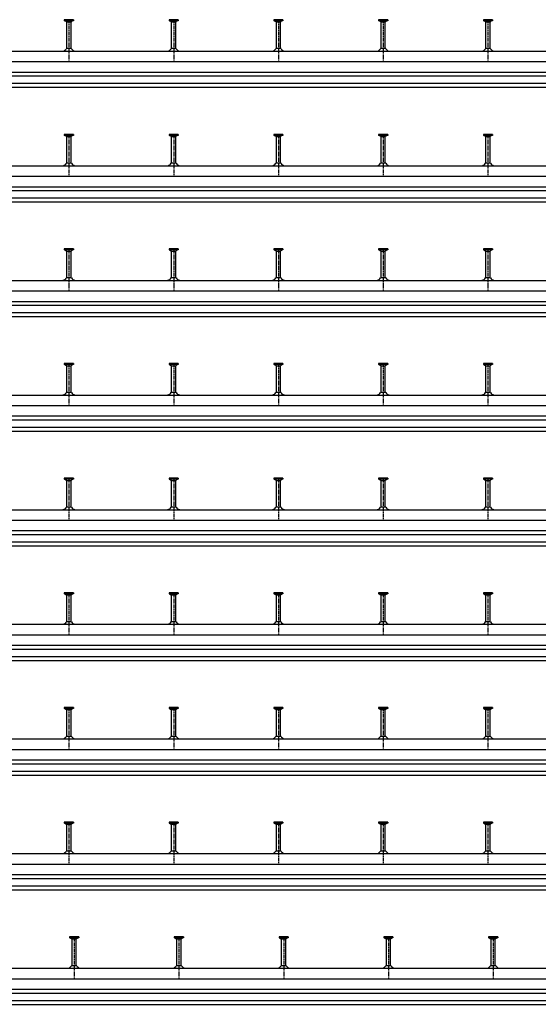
# Model space of a CAD drawing. Header units: millimetres. Extents: x -218 to 5901, y -4888 to 2743.
# Tile 11 of 25: x 1762 to 2752, y -4888 to -3007. Entities that reach past the tile are written whole.
import ezdxf

# ---------------------------------------------------------------- set-up
doc = ezdxf.new("R2010")
doc.units = ezdxf.units.MM
doc.header["$LTSCALE"] = 10
doc.linetypes.add('MITTE2', pattern=[1.125, 0.75, -0.125, 0.125, -0.125])
doc.layers.add('HALFEN', color=2, linetype='CONTINUOUS')

msp = doc.modelspace()

# ---------------------------------------------------------------- linework, layer by layer
at = {"layer": 'HALFEN'}
for p, q in [((1847.5, -3006.8), (1847.5, -3008.7)), ((1865, -3006.8), (1847.5, -3006.8)), ((1865, -3008.7), (1847.5, -3008.7)), ((1848.3, -3008.7), (1851.8, -3010.5)), ((1852.2, -3006.8), (1852.2, -3008.4)), ((1860.3, -3006.8), (1860.3, -3008.4)), ((1864.3, -3008.7), (1860.7, -3010.5)), ((1865, -3006.8), (1865, -3008.7)), ((2065, -3006.8), (2047.5, -3006.8)), ((2047.5, -3006.8), (2047.5, -3008.7)), ((2065, -3008.7), (2047.5, -3008.7)), ((2048.3, -3008.7), (2051.8, -3010.5)), ((2052.2, -3006.8), (2052.2, -3008.4)), ((2060.3, -3006.8), (2060.3, -3008.4)), ((2064.3, -3008.7), (2060.7, -3010.5)), ((2065, -3006.8), (2065, -3008.7)), ((2265, -3006.8), (2247.5, -3006.8)), ((2247.5, -3006.8), (2247.5, -3008.7)), ((2265, -3008.7), (2247.5, -3008.7)), ((2248.3, -3008.7), (2251.8, -3010.5)), ((2252.2, -3006.8), (2252.2, -3008.4)), ((2260.3, -3006.8), (2260.3, -3008.4)), ((2264.3, -3008.7), (2260.7, -3010.5)), ((2265, -3006.8), (2265, -3008.7)), ((2447.5, -3006.8), (2447.5, -3008.7)), ((2465, -3006.8), (2447.5, -3006.8)), ((2465, -3008.7), (2447.5, -3008.7)), ((2448.3, -3008.7), (2451.8, -3010.5)), ((2452.2, -3006.8), (2452.2, -3008.4)), ((2460.3, -3006.8), (2460.3, -3008.4)), ((2464.3, -3008.7), (2460.7, -3010.5)), ((2465, -3006.8), (2465, -3008.7)), ((2665, -3006.8), (2647.5, -3006.8)), ((2647.5, -3006.8), (2647.5, -3008.7)), ((2665, -3008.7), (2647.5, -3008.7)), ((2648.3, -3008.7), (2651.8, -3010.5)), ((2652.2, -3006.8), (2652.2, -3008.4)), ((2660.3, -3006.8), (2660.3, -3008.4)), ((2664.3, -3008.7), (2660.7, -3010.5)), ((2665, -3006.8), (2665, -3008.7)), ((1852.3, -3062.1), (1852.3, -3011.2)), ((1852.8, -3010.8), (1859.7, -3010.8)), ((1860.3, -3062.1), (1860.3, -3011.2)), ((2052.3, -3062.1), (2052.3, -3011.2)), ((2052.8, -3010.8), (2059.7, -3010.8)), ((2060.3, -3062.1), (2060.3, -3011.2)), ((2252.3, -3062.1), (2252.3, -3011.2)), ((2252.8, -3010.8), (2259.7, -3010.8)), ((2260.3, -3062.1), (2260.3, -3011.2)), ((2452.3, -3062.1), (2452.3, -3011.2)), ((2452.8, -3010.8), (2459.7, -3010.8)), ((2460.3, -3062.1), (2460.3, -3011.2)), ((2652.3, -3062.1), (2652.3, -3011.2)), ((2652.8, -3010.8), (2659.7, -3010.8)), ((2660.3, -3062.1), (2660.3, -3011.2)), ((1861.2, -3062.1), (1851.3, -3062.1)), ((2061.2, -3062.1), (2051.3, -3062.1)), ((2261.2, -3062.1), (2251.3, -3062.1)), ((2461.2, -3062.1), (2451.3, -3062.1)), ((2661.2, -3062.1), (2651.3, -3062.1)), ((-168.7, -3066.8), (4281.3, -3066.8)), ((-168.7, -3086.8), (4281.3, -3086.8)), ((-168.7, -3106.8), (4281.3, -3106.8)), ((-168.7, -3114.3), (4281.3, -3114.3)), ((-168.7, -3128.3), (4281.3, -3128.3)), ((-168.7, -3135.8), (4281.3, -3135.8)), ((1847.5, -3225.8), (1847.5, -3227.7)), ((1865, -3225.8), (1847.5, -3225.8)), ((1865, -3227.7), (1847.5, -3227.7)), ((1848.3, -3227.7), (1851.8, -3229.5)), ((1852.2, -3225.8), (1852.2, -3227.4)), ((1852.3, -3281.1), (1852.3, -3230.2)), ((1852.8, -3229.8), (1859.7, -3229.8)), ((1860.3, -3225.8), (1860.3, -3227.4)), ((1860.3, -3281.1), (1860.3, -3230.2)), ((1864.3, -3227.7), (1860.7, -3229.5)), ((1865, -3225.8), (1865, -3227.7)), ((2065, -3225.8), (2047.5, -3225.8)), ((2047.5, -3225.8), (2047.5, -3227.7)), ((2065, -3227.7), (2047.5, -3227.7)), ((2048.3, -3227.7), (2051.8, -3229.5)), ((2052.2, -3225.8), (2052.2, -3227.4)), ((2052.3, -3281.1), (2052.3, -3230.2)), ((2052.8, -3229.8), (2059.7, -3229.8)), ((2060.3, -3225.8), (2060.3, -3227.4)), ((2060.3, -3281.1), (2060.3, -3230.2)), ((2064.3, -3227.7), (2060.7, -3229.5)), ((2065, -3225.8), (2065, -3227.7)), ((2265, -3225.8), (2247.5, -3225.8)), ((2247.5, -3225.8), (2247.5, -3227.7)), ((2265, -3227.7), (2247.5, -3227.7)), ((2248.3, -3227.7), (2251.8, -3229.5)), ((2252.2, -3225.8), (2252.2, -3227.4)), ((2252.3, -3281.1), (2252.3, -3230.2)), ((2252.8, -3229.8), (2259.7, -3229.8)), ((2260.3, -3225.8), (2260.3, -3227.4)), ((2260.3, -3281.1), (2260.3, -3230.2)), ((2264.3, -3227.7), (2260.7, -3229.5)), ((2265, -3225.8), (2265, -3227.7)), ((2447.5, -3225.8), (2447.5, -3227.7)), ((2465, -3225.8), (2447.5, -3225.8)), ((2465, -3227.7), (2447.5, -3227.7)), ((2448.3, -3227.7), (2451.8, -3229.5)), ((2452.2, -3225.8), (2452.2, -3227.4)), ((2452.3, -3281.1), (2452.3, -3230.2)), ((2452.8, -3229.8), (2459.7, -3229.8)), ((2460.3, -3225.8), (2460.3, -3227.4)), ((2460.3, -3281.1), (2460.3, -3230.2)), ((2464.3, -3227.7), (2460.7, -3229.5)), ((2465, -3225.8), (2465, -3227.7)), ((2665, -3225.8), (2647.5, -3225.8)), ((2647.5, -3225.8), (2647.5, -3227.7)), ((2665, -3227.7), (2647.5, -3227.7)), ((2648.3, -3227.7), (2651.8, -3229.5)), ((2652.2, -3225.8), (2652.2, -3227.4)), ((2652.3, -3281.1), (2652.3, -3230.2)), ((2652.8, -3229.8), (2659.7, -3229.8)), ((2660.3, -3225.8), (2660.3, -3227.4)), ((2660.3, -3281.1), (2660.3, -3230.2)), ((2664.3, -3227.7), (2660.7, -3229.5)), ((2665, -3225.8), (2665, -3227.7)), ((-168.7, -3285.8), (4481.3, -3285.8)), ((1861.2, -3281.1), (1851.3, -3281.1)), ((2061.2, -3281.1), (2051.3, -3281.1)), ((2261.2, -3281.1), (2251.3, -3281.1)), ((2461.2, -3281.1), (2451.3, -3281.1)), ((2661.2, -3281.1), (2651.3, -3281.1)), ((-168.7, -3305.8), (4481.3, -3305.8)), ((-168.7, -3325.8), (4481.3, -3325.8)), ((-168.7, -3333.3), (4481.3, -3333.3)), ((-168.7, -3347.3), (4481.3, -3347.3)), ((-168.7, -3354.8), (4481.3, -3354.8)), ((1847.5, -3444.8), (1847.5, -3446.7)), ((1865, -3444.8), (1847.5, -3444.8)), ((1865, -3446.7), (1847.5, -3446.7)), ((1848.3, -3446.7), (1851.8, -3448.5)), ((1852.2, -3444.8), (1852.2, -3446.4)), ((1852.3, -3500.1), (1852.3, -3449.2)), ((1852.8, -3448.8), (1859.7, -3448.8)), ((1860.3, -3444.8), (1860.3, -3446.4)), ((1860.3, -3500.1), (1860.3, -3449.2)), ((1864.3, -3446.7), (1860.7, -3448.5)), ((1865, -3444.8), (1865, -3446.7)), ((2065, -3444.8), (2047.5, -3444.8)), ((2047.5, -3444.8), (2047.5, -3446.7)), ((2065, -3446.7), (2047.5, -3446.7)), ((2048.3, -3446.7), (2051.8, -3448.5)), ((2052.2, -3444.8), (2052.2, -3446.4)), ((2052.3, -3500.1), (2052.3, -3449.2)), ((2052.8, -3448.8), (2059.7, -3448.8)), ((2060.3, -3444.8), (2060.3, -3446.4)), ((2060.3, -3500.1), (2060.3, -3449.2)), ((2064.3, -3446.7), (2060.7, -3448.5)), ((2065, -3444.8), (2065, -3446.7)), ((2265, -3444.8), (2247.5, -3444.8)), ((2247.5, -3444.8), (2247.5, -3446.7)), ((2265, -3446.7), (2247.5, -3446.7)), ((2248.3, -3446.7), (2251.8, -3448.5)), ((2252.2, -3444.8), (2252.2, -3446.4)), ((2252.3, -3500.1), (2252.3, -3449.2)), ((2252.8, -3448.8), (2259.7, -3448.8)), ((2260.3, -3444.8), (2260.3, -3446.4)), ((2260.3, -3500.1), (2260.3, -3449.2)), ((2264.3, -3446.7), (2260.7, -3448.5)), ((2265, -3444.8), (2265, -3446.7)), ((2447.5, -3444.8), (2447.5, -3446.7)), ((2465, -3444.8), (2447.5, -3444.8)), ((2465, -3446.7), (2447.5, -3446.7)), ((2448.3, -3446.7), (2451.8, -3448.5)), ((2452.2, -3444.8), (2452.2, -3446.4)), ((2452.3, -3500.1), (2452.3, -3449.2)), ((2452.8, -3448.8), (2459.7, -3448.8)), ((2460.3, -3444.8), (2460.3, -3446.4)), ((2460.3, -3500.1), (2460.3, -3449.2)), ((2464.3, -3446.7), (2460.7, -3448.5)), ((2465, -3444.8), (2465, -3446.7)), ((2665, -3444.8), (2647.5, -3444.8)), ((2647.5, -3444.8), (2647.5, -3446.7)), ((2665, -3446.7), (2647.5, -3446.7)), ((2648.3, -3446.7), (2651.8, -3448.5)), ((2652.2, -3444.8), (2652.2, -3446.4)), ((2652.3, -3500.1), (2652.3, -3449.2)), ((2652.8, -3448.8), (2659.7, -3448.8)), ((2660.3, -3444.8), (2660.3, -3446.4)), ((2660.3, -3500.1), (2660.3, -3449.2)), ((2664.3, -3446.7), (2660.7, -3448.5)), ((2665, -3444.8), (2665, -3446.7)), ((-168.7, -3504.8), (4681.3, -3504.8)), ((1861.2, -3500.1), (1851.3, -3500.1)), ((2061.2, -3500.1), (2051.3, -3500.1)), ((2261.2, -3500.1), (2251.3, -3500.1)), ((2461.2, -3500.1), (2451.3, -3500.1)), ((2661.2, -3500.1), (2651.3, -3500.1)), ((-168.7, -3524.8), (4681.3, -3524.8)), ((-168.7, -3544.8), (4681.3, -3544.8)), ((-168.7, -3552.3), (4681.3, -3552.3)), ((-168.7, -3566.3), (4681.3, -3566.3)), ((-168.7, -3573.8), (4681.3, -3573.8)), ((1847.5, -3663.8), (1847.5, -3665.7)), ((1865, -3663.8), (1847.5, -3663.8)), ((1865, -3665.7), (1847.5, -3665.7)), ((1848.3, -3665.7), (1851.8, -3667.5)), ((1852.2, -3663.8), (1852.2, -3665.4)), ((1852.8, -3667.8), (1859.7, -3667.8)), ((1860.3, -3663.8), (1860.3, -3665.4)), ((1864.3, -3665.7), (1860.7, -3667.5)), ((1865, -3663.8), (1865, -3665.7)), ((2065, -3663.8), (2047.5, -3663.8)), ((2047.5, -3663.8), (2047.5, -3665.7)), ((2065, -3665.7), (2047.5, -3665.7)), ((2048.3, -3665.7), (2051.8, -3667.5)), ((2052.2, -3663.8), (2052.2, -3665.4)), ((2052.8, -3667.8), (2059.7, -3667.8)), ((2060.3, -3663.8), (2060.3, -3665.4)), ((2064.3, -3665.7), (2060.7, -3667.5)), ((2065, -3663.8), (2065, -3665.7)), ((2265, -3663.8), (2247.5, -3663.8)), ((2247.5, -3663.8), (2247.5, -3665.7)), ((2265, -3665.7), (2247.5, -3665.7)), ((2248.3, -3665.7), (2251.8, -3667.5)), ((2252.2, -3663.8), (2252.2, -3665.4)), ((2252.8, -3667.8), (2259.7, -3667.8)), ((2260.3, -3663.8), (2260.3, -3665.4)), ((2264.3, -3665.7), (2260.7, -3667.5)), ((2265, -3663.8), (2265, -3665.7)), ((2447.5, -3663.8), (2447.5, -3665.7)), ((2465, -3663.8), (2447.5, -3663.8)), ((2465, -3665.7), (2447.5, -3665.7)), ((2448.3, -3665.7), (2451.8, -3667.5)), ((2452.2, -3663.8), (2452.2, -3665.4)), ((2452.8, -3667.8), (2459.7, -3667.8)), ((2460.3, -3663.8), (2460.3, -3665.4)), ((2464.3, -3665.7), (2460.7, -3667.5)), ((2465, -3663.8), (2465, -3665.7)), ((2665, -3663.8), (2647.5, -3663.8)), ((2647.5, -3663.8), (2647.5, -3665.7)), ((2665, -3665.7), (2647.5, -3665.7)), ((2648.3, -3665.7), (2651.8, -3667.5)), ((2652.2, -3663.8), (2652.2, -3665.4)), ((2652.8, -3667.8), (2659.7, -3667.8)), ((2660.3, -3663.8), (2660.3, -3665.4)), ((2664.3, -3665.7), (2660.7, -3667.5)), ((2665, -3663.8), (2665, -3665.7)), ((1852.3, -3719.1), (1852.3, -3668.2)), ((1860.3, -3719.1), (1860.3, -3668.2)), ((2052.3, -3719.1), (2052.3, -3668.2)), ((2060.3, -3719.1), (2060.3, -3668.2)), ((2252.3, -3719.1), (2252.3, -3668.2)), ((2260.3, -3719.1), (2260.3, -3668.2)), ((2452.3, -3719.1), (2452.3, -3668.2)), ((2460.3, -3719.1), (2460.3, -3668.2)), ((2652.3, -3719.1), (2652.3, -3668.2)), ((2660.3, -3719.1), (2660.3, -3668.2)), ((-168.7, -3723.8), (4881.3, -3723.8)), ((1861.2, -3719.1), (1851.3, -3719.1)), ((2061.2, -3719.1), (2051.3, -3719.1)), ((2261.2, -3719.1), (2251.3, -3719.1)), ((2461.2, -3719.1), (2451.3, -3719.1)), ((2661.2, -3719.1), (2651.3, -3719.1)), ((-168.7, -3743.8), (4881.3, -3743.8)), ((-168.7, -3763.8), (4881.3, -3763.8)), ((-168.7, -3771.3), (4881.3, -3771.3)), ((-168.7, -3785.3), (4881.3, -3785.3)), ((-168.7, -3792.8), (4881.3, -3792.8)), ((1847.5, -3882.8), (1847.5, -3884.7)), ((1865, -3882.8), (1847.5, -3882.8)), ((1865, -3884.7), (1847.5, -3884.7)), ((1848.3, -3884.7), (1851.8, -3886.5)), ((1852.2, -3882.8), (1852.2, -3884.4)), ((1852.3, -3938.1), (1852.3, -3887.2)), ((1852.8, -3886.8), (1859.7, -3886.8)), ((1860.3, -3882.8), (1860.3, -3884.4)), ((1860.3, -3938.1), (1860.3, -3887.2)), ((1864.3, -3884.7), (1860.7, -3886.5)), ((1865, -3882.8), (1865, -3884.7)), ((2065, -3882.8), (2047.5, -3882.8)), ((2047.5, -3882.8), (2047.5, -3884.7)), ((2065, -3884.7), (2047.5, -3884.7)), ((2048.3, -3884.7), (2051.8, -3886.5)), ((2052.2, -3882.8), (2052.2, -3884.4)), ((2052.3, -3938.1), (2052.3, -3887.2)), ((2052.8, -3886.8), (2059.7, -3886.8)), ((2060.3, -3882.8), (2060.3, -3884.4)), ((2060.3, -3938.1), (2060.3, -3887.2)), ((2064.3, -3884.7), (2060.7, -3886.5)), ((2065, -3882.8), (2065, -3884.7)), ((2265, -3882.8), (2247.5, -3882.8)), ((2247.5, -3882.8), (2247.5, -3884.7)), ((2265, -3884.7), (2247.5, -3884.7)), ((2248.3, -3884.7), (2251.8, -3886.5)), ((2252.2, -3882.8), (2252.2, -3884.4)), ((2252.3, -3938.1), (2252.3, -3887.2)), ((2252.8, -3886.8), (2259.7, -3886.8)), ((2260.3, -3882.8), (2260.3, -3884.4)), ((2260.3, -3938.1), (2260.3, -3887.2)), ((2264.3, -3884.7), (2260.7, -3886.5)), ((2265, -3882.8), (2265, -3884.7)), ((2447.5, -3882.8), (2447.5, -3884.7)), ((2465, -3882.8), (2447.5, -3882.8)), ((2465, -3884.7), (2447.5, -3884.7)), ((2448.3, -3884.7), (2451.8, -3886.5)), ((2452.2, -3882.8), (2452.2, -3884.4)), ((2452.3, -3938.1), (2452.3, -3887.2)), ((2452.8, -3886.8), (2459.7, -3886.8)), ((2460.3, -3882.8), (2460.3, -3884.4)), ((2460.3, -3938.1), (2460.3, -3887.2)), ((2464.3, -3884.7), (2460.7, -3886.5)), ((2465, -3882.8), (2465, -3884.7)), ((2665, -3882.8), (2647.5, -3882.8)), ((2647.5, -3882.8), (2647.5, -3884.7)), ((2665, -3884.7), (2647.5, -3884.7)), ((2648.3, -3884.7), (2651.8, -3886.5)), ((2652.2, -3882.8), (2652.2, -3884.4)), ((2652.3, -3938.1), (2652.3, -3887.2)), ((2652.8, -3886.8), (2659.7, -3886.8)), ((2660.3, -3882.8), (2660.3, -3884.4)), ((2660.3, -3938.1), (2660.3, -3887.2)), ((2664.3, -3884.7), (2660.7, -3886.5)), ((2665, -3882.8), (2665, -3884.7)), ((-168.7, -3942.8), (5081.3, -3942.8)), ((1861.2, -3938.1), (1851.3, -3938.1)), ((2061.2, -3938.1), (2051.3, -3938.1)), ((2261.2, -3938.1), (2251.3, -3938.1)), ((2461.2, -3938.1), (2451.3, -3938.1)), ((2661.2, -3938.1), (2651.3, -3938.1)), ((-168.7, -3962.8), (5081.3, -3962.8)), ((-168.7, -3982.8), (5081.3, -3982.8)), ((-168.7, -3990.3), (5081.3, -3990.3)), ((-168.7, -4004.3), (5081.3, -4004.3)), ((-168.7, -4011.8), (5081.3, -4011.8)), ((1847.5, -4101.8), (1847.5, -4103.7)), ((1865, -4101.8), (1847.5, -4101.8)), ((1865, -4103.7), (1847.5, -4103.7)), ((1848.3, -4103.7), (1851.8, -4105.5)), ((1852.2, -4101.8), (1852.2, -4103.4)), ((1852.3, -4157.1), (1852.3, -4106.2)), ((1852.8, -4105.8), (1859.7, -4105.8)), ((1860.3, -4101.8), (1860.3, -4103.4)), ((1860.3, -4157.1), (1860.3, -4106.2)), ((1864.3, -4103.7), (1860.7, -4105.5)), ((1865, -4101.8), (1865, -4103.7)), ((2065, -4101.8), (2047.5, -4101.8)), ((2047.5, -4101.8), (2047.5, -4103.7)), ((2065, -4103.7), (2047.5, -4103.7)), ((2048.3, -4103.7), (2051.8, -4105.5)), ((2052.2, -4101.8), (2052.2, -4103.4)), ((2052.3, -4157.1), (2052.3, -4106.2)), ((2052.8, -4105.8), (2059.7, -4105.8)), ((2060.3, -4101.8), (2060.3, -4103.4)), ((2060.3, -4157.1), (2060.3, -4106.2)), ((2064.3, -4103.7), (2060.7, -4105.5)), ((2065, -4101.8), (2065, -4103.7)), ((2265, -4101.8), (2247.5, -4101.8)), ((2247.5, -4101.8), (2247.5, -4103.7)), ((2265, -4103.7), (2247.5, -4103.7)), ((2248.3, -4103.7), (2251.8, -4105.5)), ((2252.2, -4101.8), (2252.2, -4103.4)), ((2252.3, -4157.1), (2252.3, -4106.2)), ((2252.8, -4105.8), (2259.7, -4105.8)), ((2260.3, -4101.8), (2260.3, -4103.4)), ((2260.3, -4157.1), (2260.3, -4106.2)), ((2264.3, -4103.7), (2260.7, -4105.5)), ((2265, -4101.8), (2265, -4103.7)), ((2447.5, -4101.8), (2447.5, -4103.7)), ((2465, -4101.8), (2447.5, -4101.8)), ((2465, -4103.7), (2447.5, -4103.7)), ((2448.3, -4103.7), (2451.8, -4105.5)), ((2452.2, -4101.8), (2452.2, -4103.4)), ((2452.3, -4157.1), (2452.3, -4106.2)), ((2452.8, -4105.8), (2459.7, -4105.8)), ((2460.3, -4101.8), (2460.3, -4103.4)), ((2460.3, -4157.1), (2460.3, -4106.2)), ((2464.3, -4103.7), (2460.7, -4105.5)), ((2465, -4101.8), (2465, -4103.7)), ((2665, -4101.8), (2647.5, -4101.8)), ((2647.5, -4101.8), (2647.5, -4103.7)), ((2665, -4103.7), (2647.5, -4103.7)), ((2648.3, -4103.7), (2651.8, -4105.5)), ((2652.2, -4101.8), (2652.2, -4103.4)), ((2652.3, -4157.1), (2652.3, -4106.2)), ((2652.8, -4105.8), (2659.7, -4105.8)), ((2660.3, -4101.8), (2660.3, -4103.4)), ((2660.3, -4157.1), (2660.3, -4106.2)), ((2664.3, -4103.7), (2660.7, -4105.5)), ((2665, -4101.8), (2665, -4103.7)), ((-168.7, -4161.8), (5281.3, -4161.8)), ((1861.2, -4157.1), (1851.3, -4157.1)), ((2061.2, -4157.1), (2051.3, -4157.1)), ((2261.2, -4157.1), (2251.3, -4157.1)), ((2461.2, -4157.1), (2451.3, -4157.1)), ((2661.2, -4157.1), (2651.3, -4157.1)), ((-168.7, -4181.8), (5281.3, -4181.8)), ((-168.7, -4201.8), (5281.3, -4201.8)), ((-168.7, -4209.3), (5281.3, -4209.3)), ((-168.7, -4223.3), (5281.3, -4223.3)), ((-168.7, -4230.8), (5281.3, -4230.8)), ((1847.5, -4320.8), (1847.5, -4322.7)), ((1865, -4320.8), (1847.5, -4320.8)), ((1865, -4322.7), (1847.5, -4322.7)), ((1848.3, -4322.7), (1851.8, -4324.5)), ((1852.2, -4320.8), (1852.2, -4322.4)), ((1852.3, -4376.1), (1852.3, -4325.2)), ((1852.8, -4324.8), (1859.7, -4324.8)), ((1860.3, -4320.8), (1860.3, -4322.4)), ((1860.3, -4376.1), (1860.3, -4325.2)), ((1864.3, -4322.7), (1860.7, -4324.5)), ((1865, -4320.8), (1865, -4322.7)), ((2065, -4320.8), (2047.5, -4320.8)), ((2047.5, -4320.8), (2047.5, -4322.7)), ((2065, -4322.7), (2047.5, -4322.7)), ((2048.3, -4322.7), (2051.8, -4324.5)), ((2052.2, -4320.8), (2052.2, -4322.4)), ((2052.3, -4376.1), (2052.3, -4325.2)), ((2052.8, -4324.8), (2059.7, -4324.8)), ((2060.3, -4320.8), (2060.3, -4322.4)), ((2060.3, -4376.1), (2060.3, -4325.2)), ((2064.3, -4322.7), (2060.7, -4324.5)), ((2065, -4320.8), (2065, -4322.7)), ((2265, -4320.8), (2247.5, -4320.8)), ((2247.5, -4320.8), (2247.5, -4322.7)), ((2265, -4322.7), (2247.5, -4322.7)), ((2248.3, -4322.7), (2251.8, -4324.5)), ((2252.2, -4320.8), (2252.2, -4322.4)), ((2252.3, -4376.1), (2252.3, -4325.2)), ((2252.8, -4324.8), (2259.7, -4324.8)), ((2260.3, -4320.8), (2260.3, -4322.4)), ((2260.3, -4376.1), (2260.3, -4325.2)), ((2264.3, -4322.7), (2260.7, -4324.5)), ((2265, -4320.8), (2265, -4322.7)), ((2447.5, -4320.8), (2447.5, -4322.7)), ((2465, -4320.8), (2447.5, -4320.8)), ((2465, -4322.7), (2447.5, -4322.7)), ((2448.3, -4322.7), (2451.8, -4324.5)), ((2452.2, -4320.8), (2452.2, -4322.4)), ((2452.3, -4376.1), (2452.3, -4325.2)), ((2452.8, -4324.8), (2459.7, -4324.8)), ((2460.3, -4320.8), (2460.3, -4322.4)), ((2460.3, -4376.1), (2460.3, -4325.2)), ((2464.3, -4322.7), (2460.7, -4324.5)), ((2465, -4320.8), (2465, -4322.7)), ((2665, -4320.8), (2647.5, -4320.8)), ((2647.5, -4320.8), (2647.5, -4322.7)), ((2665, -4322.7), (2647.5, -4322.7)), ((2648.3, -4322.7), (2651.8, -4324.5)), ((2652.2, -4320.8), (2652.2, -4322.4)), ((2652.3, -4376.1), (2652.3, -4325.2)), ((2652.8, -4324.8), (2659.7, -4324.8)), ((2660.3, -4320.8), (2660.3, -4322.4)), ((2660.3, -4376.1), (2660.3, -4325.2)), ((2664.3, -4322.7), (2660.7, -4324.5)), ((2665, -4320.8), (2665, -4322.7)), ((-168.7, -4380.8), (5481.3, -4380.8)), ((1861.2, -4376.1), (1851.3, -4376.1)), ((2061.2, -4376.1), (2051.3, -4376.1)), ((2261.2, -4376.1), (2251.3, -4376.1)), ((2461.2, -4376.1), (2451.3, -4376.1)), ((2661.2, -4376.1), (2651.3, -4376.1)), ((-168.7, -4400.8), (5481.3, -4400.8)), ((-168.7, -4420.8), (5481.3, -4420.8)), ((-168.7, -4428.3), (5481.3, -4428.3)), ((-168.7, -4442.3), (5481.3, -4442.3)), ((-168.7, -4449.8), (5481.3, -4449.8)), ((1847.5, -4539.8), (1847.5, -4541.7)), ((1865, -4539.8), (1847.5, -4539.8)), ((1865, -4541.7), (1847.5, -4541.7)), ((1848.3, -4541.7), (1851.8, -4543.5)), ((1852.2, -4539.8), (1852.2, -4541.4)), ((1852.3, -4595.1), (1852.3, -4544.2)), ((1852.8, -4543.8), (1859.7, -4543.8)), ((1860.3, -4539.8), (1860.3, -4541.4)), ((1860.3, -4595.1), (1860.3, -4544.2)), ((1864.3, -4541.7), (1860.7, -4543.5)), ((1865, -4539.8), (1865, -4541.7)), ((2065, -4539.8), (2047.5, -4539.8)), ((2047.5, -4539.8), (2047.5, -4541.7)), ((2065, -4541.7), (2047.5, -4541.7)), ((2048.3, -4541.7), (2051.8, -4543.5)), ((2052.2, -4539.8), (2052.2, -4541.4)), ((2052.3, -4595.1), (2052.3, -4544.2)), ((2052.8, -4543.8), (2059.7, -4543.8)), ((2060.3, -4539.8), (2060.3, -4541.4)), ((2060.3, -4595.1), (2060.3, -4544.2)), ((2064.3, -4541.7), (2060.7, -4543.5)), ((2065, -4539.8), (2065, -4541.7)), ((2265, -4539.8), (2247.5, -4539.8)), ((2247.5, -4539.8), (2247.5, -4541.7)), ((2265, -4541.7), (2247.5, -4541.7)), ((2248.3, -4541.7), (2251.8, -4543.5)), ((2252.2, -4539.8), (2252.2, -4541.4)), ((2252.3, -4595.1), (2252.3, -4544.2)), ((2252.8, -4543.8), (2259.7, -4543.8)), ((2260.3, -4539.8), (2260.3, -4541.4)), ((2260.3, -4595.1), (2260.3, -4544.2)), ((2264.3, -4541.7), (2260.7, -4543.5)), ((2265, -4539.8), (2265, -4541.7)), ((2447.5, -4539.8), (2447.5, -4541.7)), ((2465, -4539.8), (2447.5, -4539.8)), ((2465, -4541.7), (2447.5, -4541.7)), ((2448.3, -4541.7), (2451.8, -4543.5)), ((2452.2, -4539.8), (2452.2, -4541.4)), ((2452.3, -4595.1), (2452.3, -4544.2)), ((2452.8, -4543.8), (2459.7, -4543.8)), ((2460.3, -4539.8), (2460.3, -4541.4)), ((2460.3, -4595.1), (2460.3, -4544.2)), ((2464.3, -4541.7), (2460.7, -4543.5)), ((2465, -4539.8), (2465, -4541.7)), ((2647.5, -4539.8), (2647.5, -4541.7)), ((2665, -4539.8), (2647.5, -4539.8)), ((2665, -4541.7), (2647.5, -4541.7)), ((2648.3, -4541.7), (2651.8, -4543.5)), ((2652.2, -4539.8), (2652.2, -4541.4)), ((2652.3, -4595.1), (2652.3, -4544.2)), ((2652.8, -4543.8), (2659.7, -4543.8)), ((2660.3, -4539.8), (2660.3, -4541.4)), ((2660.3, -4595.1), (2660.3, -4544.2)), ((2664.3, -4541.7), (2660.7, -4543.5)), ((2665, -4539.8), (2665, -4541.7)), ((-168.7, -4599.8), (5681.3, -4599.8)), ((1861.2, -4595.1), (1851.3, -4595.1)), ((2061.2, -4595.1), (2051.3, -4595.1)), ((2261.2, -4595.1), (2251.3, -4595.1)), ((2461.2, -4595.1), (2451.3, -4595.1)), ((2661.2, -4595.1), (2651.3, -4595.1)), ((-168.7, -4619.8), (5681.3, -4619.8)), ((-168.7, -4639.8), (5681.3, -4639.8)), ((-168.7, -4647.3), (5681.3, -4647.3)), ((-168.7, -4661.3), (5681.3, -4661.3)), ((-168.7, -4668.8), (5681.3, -4668.8)), ((1857.5, -4758.8), (1857.5, -4760.7)), ((1875, -4758.8), (1857.5, -4758.8)), ((1862.2, -4758.8), (1862.2, -4760.4)), ((1870.3, -4758.8), (1870.3, -4760.4)), ((1875, -4758.8), (1875, -4760.7)), ((2057.5, -4758.8), (2057.5, -4760.7)), ((2075, -4758.8), (2057.5, -4758.8)), ((2062.2, -4758.8), (2062.2, -4760.4)), ((2070.3, -4758.8), (2070.3, -4760.4)), ((2075, -4758.8), (2075, -4760.7)), ((2257.5, -4758.8), (2257.5, -4760.7)), ((2275, -4758.8), (2257.5, -4758.8)), ((2262.2, -4758.8), (2262.2, -4760.4)), ((2270.3, -4758.8), (2270.3, -4760.4)), ((2275, -4758.8), (2275, -4760.7)), ((2457.5, -4758.8), (2457.5, -4760.7)), ((2475, -4758.8), (2457.5, -4758.8)), ((2462.2, -4758.8), (2462.2, -4760.4)), ((2470.3, -4758.8), (2470.3, -4760.4)), ((2475, -4758.8), (2475, -4760.7)), ((2657.5, -4758.8), (2657.5, -4760.7)), ((2675, -4758.8), (2657.5, -4758.8)), ((2662.2, -4758.8), (2662.2, -4760.4)), ((2670.3, -4758.8), (2670.3, -4760.4)), ((2675, -4758.8), (2675, -4760.7)), ((1875, -4760.7), (1857.5, -4760.7)), ((1858.3, -4760.7), (1861.8, -4762.5)), ((1862.3, -4814.1), (1862.3, -4763.2)), ((1862.8, -4762.8), (1869.7, -4762.8)), ((1870.3, -4814.1), (1870.3, -4763.2)), ((1874.3, -4760.7), (1870.7, -4762.5)), ((2075, -4760.7), (2057.5, -4760.7)), ((2058.3, -4760.7), (2061.8, -4762.5)), ((2062.3, -4814.1), (2062.3, -4763.2)), ((2062.8, -4762.8), (2069.7, -4762.8)), ((2070.3, -4814.1), (2070.3, -4763.2)), ((2074.3, -4760.7), (2070.7, -4762.5)), ((2275, -4760.7), (2257.5, -4760.7)), ((2258.3, -4760.7), (2261.8, -4762.5)), ((2262.3, -4814.1), (2262.3, -4763.2)), ((2262.8, -4762.8), (2269.7, -4762.8)), ((2270.3, -4814.1), (2270.3, -4763.2)), ((2274.3, -4760.7), (2270.7, -4762.5)), ((2475, -4760.7), (2457.5, -4760.7)), ((2458.3, -4760.7), (2461.8, -4762.5)), ((2462.3, -4814.1), (2462.3, -4763.2)), ((2462.8, -4762.8), (2469.7, -4762.8)), ((2470.3, -4814.1), (2470.3, -4763.2)), ((2474.3, -4760.7), (2470.7, -4762.5)), ((2675, -4760.7), (2657.5, -4760.7)), ((2658.3, -4760.7), (2661.8, -4762.5)), ((2662.3, -4814.1), (2662.3, -4763.2)), ((2662.8, -4762.8), (2669.7, -4762.8)), ((2670.3, -4814.1), (2670.3, -4763.2)), ((2674.3, -4760.7), (2670.7, -4762.5)), ((1871.2, -4814.1), (1861.3, -4814.1)), ((2071.2, -4814.1), (2061.3, -4814.1)), ((2271.2, -4814.1), (2261.3, -4814.1)), ((2471.2, -4814.1), (2461.3, -4814.1)), ((2671.2, -4814.1), (2661.3, -4814.1)), ((-168.7, -4818.8), (5901.3, -4818.8)), ((-168.7, -4838.8), (5901.3, -4838.8)), ((-168.7, -4858.8), (5901.3, -4858.8)), ((-168.7, -4866.3), (5901.3, -4866.3)), ((-168.7, -4880.3), (5901.3, -4880.3)), ((-168.7, -4887.8), (5901.3, -4887.8))]:
    msp.add_line(p, q, dxfattribs=at)
at = {"layer": 'HALFEN', "color": 1, "linetype": 'MITTE2'}
for p, q in [((1856.3, -3006.8), (1856.3, -3086.8)), ((2056.3, -3006.8), (2056.3, -3086.8)), ((2256.3, -3006.8), (2256.3, -3086.8)), ((2456.3, -3006.8), (2456.3, -3086.8)), ((2656.3, -3006.8), (2656.3, -3086.8)), ((1856.3, -3225.8), (1856.3, -3305.8)), ((2056.3, -3225.8), (2056.3, -3305.8)), ((2256.3, -3225.8), (2256.3, -3305.8)), ((2456.3, -3225.8), (2456.3, -3305.8)), ((2656.3, -3225.8), (2656.3, -3305.8)), ((1856.3, -3444.8), (1856.3, -3524.8)), ((2056.3, -3444.8), (2056.3, -3524.8)), ((2256.3, -3444.8), (2256.3, -3524.8)), ((2456.3, -3444.8), (2456.3, -3524.8)), ((2656.3, -3444.8), (2656.3, -3524.8)), ((1856.3, -3663.8), (1856.3, -3743.8)), ((2056.3, -3663.8), (2056.3, -3743.8)), ((2256.3, -3663.8), (2256.3, -3743.8)), ((2456.3, -3663.8), (2456.3, -3743.8)), ((2656.3, -3663.8), (2656.3, -3743.8)), ((1856.3, -3882.8), (1856.3, -3962.8)), ((2056.3, -3882.8), (2056.3, -3962.8)), ((2256.3, -3882.8), (2256.3, -3962.8)), ((2456.3, -3882.8), (2456.3, -3962.8)), ((2656.3, -3882.8), (2656.3, -3962.8)), ((1856.3, -4101.8), (1856.3, -4181.8)), ((2056.3, -4101.8), (2056.3, -4181.8)), ((2256.3, -4101.8), (2256.3, -4181.8)), ((2456.3, -4101.8), (2456.3, -4181.8)), ((2656.3, -4101.8), (2656.3, -4181.8)), ((1856.3, -4320.8), (1856.3, -4400.8)), ((2056.3, -4320.8), (2056.3, -4400.8)), ((2256.3, -4320.8), (2256.3, -4400.8)), ((2456.3, -4320.8), (2456.3, -4400.8)), ((2656.3, -4320.8), (2656.3, -4400.8)), ((1856.3, -4539.8), (1856.3, -4619.8)), ((2056.3, -4539.8), (2056.3, -4619.8)), ((2256.3, -4539.8), (2256.3, -4619.8)), ((2456.3, -4539.8), (2456.3, -4619.8)), ((2656.3, -4539.8), (2656.3, -4619.8)), ((1866.3, -4758.8), (1866.3, -4838.8)), ((2066.3, -4758.8), (2066.3, -4838.8)), ((2266.3, -4758.8), (2266.3, -4838.8)), ((2466.3, -4758.8), (2466.3, -4838.8)), ((2666.3, -4758.8), (2666.3, -4838.8))]:
    msp.add_line(p, q, dxfattribs=at)
at = {"layer": 'HALFEN'}
for centre, radius, start, end in [((1851.5, -3011.2), 0.8, 0, 62.3005), ((1861.1, -3011.2), 0.8, 117.6995, 180), ((2051.5, -3011.2), 0.8, 0, 62.3005), ((2061.1, -3011.2), 0.8, 117.6995, 180), ((2251.5, -3011.2), 0.8, 0, 62.3005), ((2261.1, -3011.2), 0.8, 117.6995, 180), ((2451.5, -3011.2), 0.8, 0, 62.3005), ((2461.1, -3011.2), 0.8, 117.6995, 180), ((2651.5, -3011.2), 0.8, 0, 62.3005), ((2661.1, -3011.2), 0.8, 117.6995, 180), ((1842.7, -3057), 10, 285.1143, 329.2679), ((1869.8, -3057), 10, 210.7321, 254.8857), ((2042.7, -3057), 10, 285.1143, 329.2679), ((2069.8, -3057), 10, 210.7321, 254.8857), ((2242.7, -3057), 10, 285.1143, 329.2679), ((2269.8, -3057), 10, 210.7321, 254.8857), ((2442.7, -3057), 10, 285.1143, 329.2679), ((2469.8, -3057), 10, 210.7321, 254.8857), ((2642.7, -3057), 10, 285.1143, 329.2679), ((2669.8, -3057), 10, 210.7321, 254.8857), ((1851.5, -3230.2), 0.8, 0, 62.3005), ((1861.1, -3230.2), 0.8, 117.6995, 180), ((2051.5, -3230.2), 0.8, 0, 62.3005), ((2061.1, -3230.2), 0.8, 117.6995, 180), ((2251.5, -3230.2), 0.8, 0, 62.3005), ((2261.1, -3230.2), 0.8, 117.6995, 180), ((2451.5, -3230.2), 0.8, 0, 62.3005), ((2461.1, -3230.2), 0.8, 117.6995, 180), ((2651.5, -3230.2), 0.8, 0, 62.3005), ((2661.1, -3230.2), 0.8, 117.6995, 180), ((1842.7, -3276), 10, 285.1143, 329.2679), ((1869.8, -3276), 10, 210.7321, 254.8857), ((2042.7, -3276), 10, 285.1143, 329.2679), ((2069.8, -3276), 10, 210.7321, 254.8857), ((2242.7, -3276), 10, 285.1143, 329.2679), ((2269.8, -3276), 10, 210.7321, 254.8857), ((2442.7, -3276), 10, 285.1143, 329.2679), ((2469.8, -3276), 10, 210.7321, 254.8857), ((2642.7, -3276), 10, 285.1143, 329.2679), ((2669.8, -3276), 10, 210.7321, 254.8857), ((1851.5, -3449.2), 0.8, 0, 62.3005), ((1861.1, -3449.2), 0.8, 117.6995, 180), ((2051.5, -3449.2), 0.8, 0, 62.3005), ((2061.1, -3449.2), 0.8, 117.6995, 180), ((2251.5, -3449.2), 0.8, 0, 62.3005), ((2261.1, -3449.2), 0.8, 117.6995, 180), ((2451.5, -3449.2), 0.8, 0, 62.3005), ((2461.1, -3449.2), 0.8, 117.6995, 180), ((2651.5, -3449.2), 0.8, 0, 62.3005), ((2661.1, -3449.2), 0.8, 117.6995, 180), ((1842.7, -3495), 10, 285.1143, 329.2679), ((1869.8, -3495), 10, 210.7321, 254.8857), ((2042.7, -3495), 10, 285.1143, 329.2679), ((2069.8, -3495), 10, 210.7321, 254.8857), ((2242.7, -3495), 10, 285.1143, 329.2679), ((2269.8, -3495), 10, 210.7321, 254.8857), ((2442.7, -3495), 10, 285.1143, 329.2679), ((2469.8, -3495), 10, 210.7321, 254.8857), ((2642.7, -3495), 10, 285.1143, 329.2679), ((2669.8, -3495), 10, 210.7321, 254.8857), ((1851.5, -3668.2), 0.8, 0, 62.3005), ((1861.1, -3668.2), 0.8, 117.6995, 180), ((2051.5, -3668.2), 0.8, 0, 62.3005), ((2061.1, -3668.2), 0.8, 117.6995, 180), ((2251.5, -3668.2), 0.8, 0, 62.3005), ((2261.1, -3668.2), 0.8, 117.6995, 180), ((2451.5, -3668.2), 0.8, 0, 62.3005), ((2461.1, -3668.2), 0.8, 117.6995, 180), ((2651.5, -3668.2), 0.8, 0, 62.3005), ((2661.1, -3668.2), 0.8, 117.6995, 180), ((1842.7, -3714), 10, 285.1143, 329.2679), ((1869.8, -3714), 10, 210.7321, 254.8857), ((2042.7, -3714), 10, 285.1143, 329.2679), ((2069.8, -3714), 10, 210.7321, 254.8857), ((2242.7, -3714), 10, 285.1143, 329.2679), ((2269.8, -3714), 10, 210.7321, 254.8857), ((2442.7, -3714), 10, 285.1143, 329.2679), ((2469.8, -3714), 10, 210.7321, 254.8857), ((2642.7, -3714), 10, 285.1143, 329.2679), ((2669.8, -3714), 10, 210.7321, 254.8857), ((1851.5, -3887.2), 0.8, 0, 62.3005), ((1861.1, -3887.2), 0.8, 117.6995, 180), ((2051.5, -3887.2), 0.8, 0, 62.3005), ((2061.1, -3887.2), 0.8, 117.6995, 180), ((2251.5, -3887.2), 0.8, 0, 62.3005), ((2261.1, -3887.2), 0.8, 117.6995, 180), ((2451.5, -3887.2), 0.8, 0, 62.3005), ((2461.1, -3887.2), 0.8, 117.6995, 180), ((2651.5, -3887.2), 0.8, 0, 62.3005), ((2661.1, -3887.2), 0.8, 117.6995, 180), ((1842.7, -3933), 10, 285.1143, 329.2679), ((1869.8, -3933), 10, 210.7321, 254.8857), ((2042.7, -3933), 10, 285.1143, 329.2679), ((2069.8, -3933), 10, 210.7321, 254.8857), ((2242.7, -3933), 10, 285.1143, 329.2679), ((2269.8, -3933), 10, 210.7321, 254.8857), ((2442.7, -3933), 10, 285.1143, 329.2679), ((2469.8, -3933), 10, 210.7321, 254.8857), ((2642.7, -3933), 10, 285.1143, 329.2679), ((2669.8, -3933), 10, 210.7321, 254.8857), ((1851.5, -4106.2), 0.8, 0, 62.3005), ((1861.1, -4106.2), 0.8, 117.6995, 180), ((2051.5, -4106.2), 0.8, 0, 62.3005), ((2061.1, -4106.2), 0.8, 117.6995, 180), ((2251.5, -4106.2), 0.8, 0, 62.3005), ((2261.1, -4106.2), 0.8, 117.6995, 180), ((2451.5, -4106.2), 0.8, 0, 62.3005), ((2461.1, -4106.2), 0.8, 117.6995, 180), ((2651.5, -4106.2), 0.8, 0, 62.3005), ((2661.1, -4106.2), 0.8, 117.6995, 180), ((1842.7, -4152), 10, 285.1143, 329.2679), ((1869.8, -4152), 10, 210.7321, 254.8857), ((2042.7, -4152), 10, 285.1143, 329.2679), ((2069.8, -4152), 10, 210.7321, 254.8857), ((2242.7, -4152), 10, 285.1143, 329.2679), ((2269.8, -4152), 10, 210.7321, 254.8857), ((2442.7, -4152), 10, 285.1143, 329.2679), ((2469.8, -4152), 10, 210.7321, 254.8857), ((2642.7, -4152), 10, 285.1143, 329.2679), ((2669.8, -4152), 10, 210.7321, 254.8857), ((1851.5, -4325.2), 0.8, 0, 62.3005), ((1861.1, -4325.2), 0.8, 117.6995, 180), ((2051.5, -4325.2), 0.8, 0, 62.3005), ((2061.1, -4325.2), 0.8, 117.6995, 180), ((2251.5, -4325.2), 0.8, 0, 62.3005), ((2261.1, -4325.2), 0.8, 117.6995, 180), ((2451.5, -4325.2), 0.8, 0, 62.3005), ((2461.1, -4325.2), 0.8, 117.6995, 180), ((2651.5, -4325.2), 0.8, 0, 62.3005), ((2661.1, -4325.2), 0.8, 117.6995, 180), ((1842.7, -4371), 10, 285.1143, 329.2679), ((1869.8, -4371), 10, 210.7321, 254.8857), ((2042.7, -4371), 10, 285.1143, 329.2679), ((2069.8, -4371), 10, 210.7321, 254.8857), ((2242.7, -4371), 10, 285.1143, 329.2679), ((2269.8, -4371), 10, 210.7321, 254.8857), ((2442.7, -4371), 10, 285.1143, 329.2679), ((2469.8, -4371), 10, 210.7321, 254.8857), ((2642.7, -4371), 10, 285.1143, 329.2679), ((2669.8, -4371), 10, 210.7321, 254.8857), ((1851.5, -4544.2), 0.8, 0, 62.3005), ((1861.1, -4544.2), 0.8, 117.6995, 180), ((2051.5, -4544.2), 0.8, 0, 62.3005), ((2061.1, -4544.2), 0.8, 117.6995, 180), ((2251.5, -4544.2), 0.8, 0, 62.3005), ((2261.1, -4544.2), 0.8, 117.6995, 180), ((2451.5, -4544.2), 0.8, 0, 62.3005), ((2461.1, -4544.2), 0.8, 117.6995, 180), ((2651.5, -4544.2), 0.8, 0, 62.3005), ((2661.1, -4544.2), 0.8, 117.6995, 180), ((1842.7, -4590), 10, 285.1143, 329.2679), ((1869.8, -4590), 10, 210.7321, 254.8857), ((2042.7, -4590), 10, 285.1143, 329.2679), ((2069.8, -4590), 10, 210.7321, 254.8857), ((2242.7, -4590), 10, 285.1143, 329.2679), ((2269.8, -4590), 10, 210.7321, 254.8857), ((2442.7, -4590), 10, 285.1143, 329.2679), ((2469.8, -4590), 10, 210.7321, 254.8857), ((2642.7, -4590), 10, 285.1143, 329.2679), ((2669.8, -4590), 10, 210.7321, 254.8857), ((1861.5, -4763.2), 0.8, 0, 62.3005), ((1871.1, -4763.2), 0.8, 117.6995, 180), ((2061.5, -4763.2), 0.8, 0, 62.3005), ((2071.1, -4763.2), 0.8, 117.6995, 180), ((2261.5, -4763.2), 0.8, 0, 62.3005), ((2271.1, -4763.2), 0.8, 117.6995, 180), ((2461.5, -4763.2), 0.8, 0, 62.3005), ((2471.1, -4763.2), 0.8, 117.6995, 180), ((2661.5, -4763.2), 0.8, 0, 62.3005), ((2671.1, -4763.2), 0.8, 117.6995, 180), ((1852.7, -4809), 10, 285.1143, 329.2679), ((1879.8, -4809), 10, 210.7321, 254.8857), ((2052.7, -4809), 10, 285.1143, 329.2679), ((2079.8, -4809), 10, 210.7321, 254.8857), ((2252.7, -4809), 10, 285.1143, 329.2679), ((2279.8, -4809), 10, 210.7321, 254.8857), ((2452.7, -4809), 10, 285.1143, 329.2679), ((2479.8, -4809), 10, 210.7321, 254.8857), ((2652.7, -4809), 10, 285.1143, 329.2679), ((2679.8, -4809), 10, 210.7321, 254.8857)]:
    msp.add_arc(centre, radius, start, end, dxfattribs=at)

doc.saveas('drawing.dxf')
